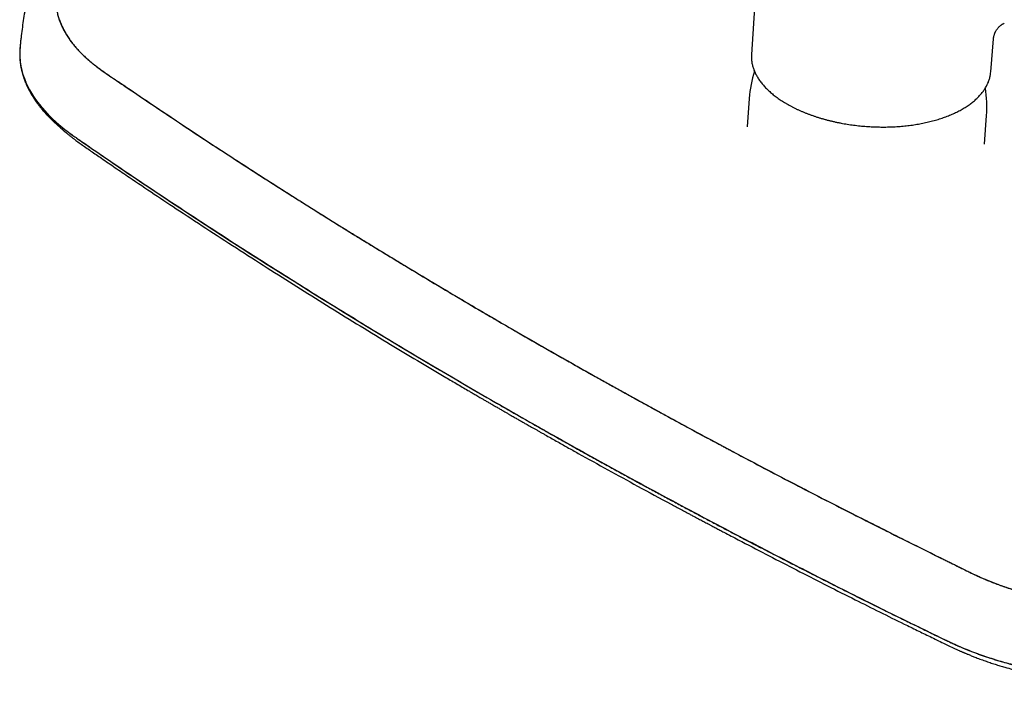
# Model space of a CAD drawing. Header units: millimetres. Extents: x 8 to 1894, y 12 to 2723.
# Tile 50 of 152: x 1289 to 1496, y 978 to 1117. Entities that reach past the tile are written whole.
import ezdxf

# ---------------------------------------------------------------- set-up
doc = ezdxf.new("R2010")
doc.units = ezdxf.units.MM

msp = doc.modelspace()

# ---------------------------------------------------------------- linework, layer by layer
at = {"color": 7, "linetype": 'Continuous', "lineweight": 30}
for p, q in [((1444.14, 1129.88), (1442.87, 1109.53)), ((1289.24, 1111.33), (1289.19, 1110.89)), ((1493.15, 1105.88), (1493.73, 1112.87)), ((1290.32, 1103.97), (1290.41, 1103.77)), ((1442.4, 1100.33), (1441.96, 1094.34)), ((1491.83, 1090.72), (1492.27, 1096.71)), ((1297.1, 1094.71), (1297, 1094.79)), ((1298.3, 1093.65), (1298.95, 1093.09)), ((1299.99, 1092.8), (1300.15, 1092.67)), ((1491.83, 1090.72), (1491.83, 1090.72))]:
    msp.add_line(p, q, dxfattribs=at)
at = {"color": 7, "linetype": 'Continuous', "lineweight": 30, "flags": 128}
msp.add_lwpolyline([(1289.2, 1111.01), (1289.16, 1110.53), (1289.14, 1109.8), (1289.17, 1108.82), (1289.2, 1108.38), (1289.22, 1108.18), (1289.22, 1108.16), (1289.23, 1108.13), (1289.23, 1108.11), (1289.23, 1108.08), (1289.23, 1108.06), (1289.24, 1108.03), (1289.38, 1107.11), (1289.57, 1106.21), (1289.82, 1105.34), (1290.11, 1104.5), (1290.44, 1103.68), (1290.79, 1102.91), (1291.18, 1102.16), (1291.59, 1101.44), (1292.02, 1100.75), (1292.48, 1100.08), (1292.95, 1099.44), (1293.42, 1098.83), (1293.91, 1098.25), (1294.4, 1097.69), (1294.88, 1097.18), (1295.35, 1096.69), (1295.82, 1096.23), (1296.28, 1095.79), (1296.79, 1095.33), (1297.28, 1094.9), (1297.75, 1094.5), (1298.2, 1094.14), (1298.63, 1093.8), (1299.02, 1093.5), (1299.39, 1093.23), (1299.72, 1092.98), (1300.02, 1092.76), (1300.28, 1092.57), (1300.51, 1092.41), (1300.7, 1092.28), (1300.85, 1092.17), (1300.97, 1092.09), (1301.05, 1092.04), (1301.07, 1092.02), (1301.08, 1092.01), (1301.08, 1092.01), (1301.08, 1092.01), (1301.09, 1092.01), (1301.09, 1092.01), (1301.09, 1092.01), (1301.09, 1092.01), (1301.09, 1092.01), (1301.09, 1092.01), (1301.09, 1092.01), (1301.63, 1091.63), (1302.13, 1091.28), (1302.59, 1090.97), (1303, 1090.69), (1303.36, 1090.45), (1303.67, 1090.23), (1303.94, 1090.05), (1304.06, 1089.97), (1304.18, 1089.89), (1304.39, 1089.74), (1304.6, 1089.6), (1304.81, 1089.46), (1305.02, 1089.31), (1306.03, 1088.62), (1307.44, 1087.64), (1308.91, 1086.64), (1310.42, 1085.61), (1311.81, 1084.67), (1313.25, 1083.7), (1314.73, 1082.71), (1316.25, 1081.69), (1317.81, 1080.64), (1319.41, 1079.58), (1321.06, 1078.48), (1322.75, 1077.36), (1324.49, 1076.22), (1326.27, 1075.06), (1328.08, 1073.87), (1329.94, 1072.66), (1331.74, 1071.5), (1333.57, 1070.31), (1335.45, 1069.1), (1337.37, 1067.87), (1339.33, 1066.62), (1341.14, 1065.47), (1342.98, 1064.31), (1344.86, 1063.13), (1346.77, 1061.93), (1348.73, 1060.71), (1350.71, 1059.47), (1352.73, 1058.21), (1354.99, 1056.82), (1357.29, 1055.41), (1359.64, 1053.97), (1362.02, 1052.52), (1364.44, 1051.05), (1366.91, 1049.56), (1369.44, 1048.05), (1372, 1046.52), (1374.6, 1044.97), (1377.24, 1043.41), (1379.89, 1041.85), (1382.58, 1040.28), (1385.31, 1038.69), (1388.08, 1037.09)], dxfattribs=at)
at = {"color": 7, "linetype": 'Continuous', "lineweight": 30}
for centre, radius, start, end in [((1449.82, 1109.1), 6.96, 176.4378, 180.7464), ((1467.33, 1098.52), 25, 162.4775, 175.8483), ((1486.21, 1106.46), 6.96, 350.9288, 355.259), ((1467.33, 1098.52), 25, 355.8483, 9.1588)]:
    msp.add_arc(centre, radius, start, end, dxfattribs=at)
for points, knots in [([(1343.86, 1156.7), (1343.11, 1156.34), (1341.62, 1155.63), (1339.44, 1154.55), (1337.33, 1153.48), (1335.29, 1152.43), (1333.31, 1151.39), (1331.4, 1150.37), (1329.6, 1149.39), (1327.91, 1148.46), (1326.32, 1147.56), (1324.78, 1146.69), (1323.29, 1145.83), (1321.84, 1144.99), (1320.8, 1144.37), (1320.12, 1143.95), (1319.77, 1143.74), (1319.4, 1143.52), (1319.01, 1143.28), (1318.25, 1142.82), (1317.18, 1142.16), (1315.83, 1141.32), (1314.49, 1140.48), (1313.12, 1139.6), (1311.72, 1138.69), (1310.37, 1137.8), (1309.08, 1136.92), (1307.84, 1136.07), (1306.79, 1135.32), (1305.9, 1134.69), (1305.21, 1134.18), (1304.73, 1133.82), (1304.47, 1133.63), (1304.39, 1133.57), (1304.32, 1133.51), (1304.24, 1133.45), (1304.16, 1133.39), (1303.77, 1133.09), (1303.09, 1132.56), (1302.17, 1131.77), (1301.33, 1130.98), (1300.56, 1130.19), (1299.95, 1129.48), (1299.47, 1128.87), (1299.09, 1128.35), (1298.74, 1127.81), (1298.42, 1127.25), (1298.11, 1126.68), (1297.78, 1126), (1297.46, 1125.21), (1297.16, 1124.31), (1296.94, 1123.41), (1296.8, 1122.51), (1296.72, 1121.61), (1296.71, 1120.71), (1296.77, 1119.82), (1296.9, 1118.91), (1297.1, 1118), (1297.36, 1117.09), (1297.69, 1116.17), (1298.09, 1115.26), (1298.56, 1114.36), (1299, 1113.61), (1299.39, 1113.02), (1299.69, 1112.59), (1300.01, 1112.15), (1300.35, 1111.72), (1300.7, 1111.29), (1301.07, 1110.86), (1301.46, 1110.43), (1301.94, 1109.92), (1302.54, 1109.33), (1303.26, 1108.67), (1303.94, 1108.08), (1304.57, 1107.57), (1305.1, 1107.15), (1305.48, 1106.87), (1305.68, 1106.71), (1305.73, 1106.68), (1305.78, 1106.64), (1305.83, 1106.6), (1305.89, 1106.56), (1305.94, 1106.53), (1305.99, 1106.49), (1306.07, 1106.43), (1306.21, 1106.33), (1306.41, 1106.19), (1306.66, 1106.02), (1306.95, 1105.81), (1307.29, 1105.58), (1307.65, 1105.34), (1308.03, 1105.08), (1308.42, 1104.81), (1308.84, 1104.53), (1309.28, 1104.23), (1309.72, 1103.93), (1310.04, 1103.71), (1310.26, 1103.57), (1310.35, 1103.51), (1310.44, 1103.45), (1310.54, 1103.38), (1310.63, 1103.32), (1310.73, 1103.25), (1310.83, 1103.19), (1312.5, 1102.06), (1315.76, 1099.85), (1320.65, 1096.57), (1325.61, 1093.28), (1330.63, 1089.97), (1335.88, 1086.55), (1341.38, 1083.01), (1345.44, 1080.43), (1347.85, 1078.91), (1348.58, 1078.45), (1349.31, 1077.99), (1350.04, 1077.53), (1350.75, 1077.08), (1351.43, 1076.66), (1352.44, 1076.03), (1353.8, 1075.18), (1355.72, 1073.98), (1357.86, 1072.66), (1360.22, 1071.21), (1362.64, 1069.73), (1365.1, 1068.23), (1367.62, 1066.7), (1370.19, 1065.15), (1372.81, 1063.57), (1375.53, 1061.94), (1378.35, 1060.26), (1381.27, 1058.52), (1384.25, 1056.76), (1387.29, 1054.97), (1390.4, 1053.16), (1392.5, 1051.95), (1393.55, 1051.34)], [0, 0, 0, 0, 0.01299, 0.025697, 0.03812, 0.050259, 0.062114, 0.073685, 0.084971, 0.095067, 0.104923, 0.11454, 0.123921, 0.133065, 0.141977, 0.143982, 0.146239, 0.148715, 0.151257, 0.153784, 0.16356, 0.172088, 0.180428, 0.190113, 0.199534, 0.208692, 0.217589, 0.226222, 0.234591, 0.239968, 0.24523, 0.249764, 0.250351, 0.250936, 0.25152, 0.252103, 0.252683, 0.253263, 0.260819, 0.268209, 0.275441, 0.282522, 0.289465, 0.293942, 0.298366, 0.302776, 0.307401, 0.312164, 0.316887, 0.324037, 0.331122, 0.338159, 0.345166, 0.352157, 0.359024, 0.365903, 0.372807, 0.379745, 0.386797, 0.393823, 0.400833, 0.407838, 0.41485, 0.418299, 0.421753, 0.425214, 0.428684, 0.432163, 0.435653, 0.439156, 0.442673, 0.448275, 0.453939, 0.459673, 0.463499, 0.46736, 0.470788, 0.471127, 0.471465, 0.471804, 0.472144, 0.472483, 0.472823, 0.473163, 0.473504, 0.474524, 0.475827, 0.477412, 0.479279, 0.48143, 0.483863, 0.486127, 0.48859, 0.491253, 0.494118, 0.496804, 0.499646, 0.500223, 0.500805, 0.501394, 0.501988, 0.502589, 0.503195, 0.503808, 0.504427, 0.534762, 0.565352, 0.596172, 0.627198, 0.658407, 0.692934, 0.727672, 0.732054, 0.73644, 0.74083, 0.745223, 0.74962, 0.75372, 0.75742, 0.767705, 0.77815, 0.791877, 0.805873, 0.820141, 0.834681, 0.849493, 0.864577, 0.879934, 0.895562, 0.912226, 0.929187, 0.946445, 0.964001, 0.981852, 1, 1, 1, 1]), ([(1343.86, 1156.7), (1342.69, 1156.14), (1340.35, 1155.01), (1336.91, 1153.29), (1333.52, 1151.53), (1330.18, 1149.74), (1326.9, 1147.92), (1323.67, 1146.07), (1320.74, 1144.34), (1318.09, 1142.72), (1315.72, 1141.24), (1313.38, 1139.74), (1311.36, 1138.4), (1309.64, 1137.25), (1308.22, 1136.28), (1306.8, 1135.31), (1305.42, 1134.33), (1304.24, 1133.46), (1303.28, 1132.71), (1302.52, 1132.09), (1301.8, 1131.46), (1301.12, 1130.81), (1300.49, 1130.15), (1299.88, 1129.43), (1299.3, 1128.65), (1298.74, 1127.82), (1298.26, 1126.97), (1297.83, 1126.11), (1297.47, 1125.24), (1297.18, 1124.35), (1296.96, 1123.45), (1296.81, 1122.54), (1296.73, 1121.62), (1296.72, 1120.71), (1296.78, 1119.79), (1296.91, 1118.88), (1297.1, 1117.97), (1297.37, 1117.05), (1297.71, 1116.13), (1298.12, 1115.21), (1298.59, 1114.3), (1299.14, 1113.4), (1299.74, 1112.51), (1300.4, 1111.65), (1301.12, 1110.8), (1301.9, 1109.96), (1302.74, 1109.14), (1303.64, 1108.33), (1304.59, 1107.54), (1305.6, 1106.76), (1306.77, 1105.93), (1308.09, 1105.03), (1309.54, 1104.05), (1312.34, 1102.16), (1316.47, 1099.34), (1322.04, 1095.63), (1327.63, 1091.93), (1333.26, 1088.24), (1338.94, 1084.58), (1344.65, 1080.93), (1350.4, 1077.3), (1356.29, 1073.62), (1362.31, 1069.91), (1368.47, 1066.16), (1374.68, 1062.42), (1380.92, 1058.71), (1387.21, 1055.01), (1391.44, 1052.56), (1393.55, 1051.34)], [0, 0, 0, 0, 0.02021, 0.040416, 0.060622, 0.080835, 0.10106, 0.121302, 0.14157, 0.157196, 0.172834, 0.188482, 0.204131, 0.213967, 0.223803, 0.233639, 0.243478, 0.253321, 0.259246, 0.265162, 0.271069, 0.276971, 0.282879, 0.288803, 0.295798, 0.302793, 0.309771, 0.316717, 0.323774, 0.330829, 0.337892, 0.344977, 0.352088, 0.359084, 0.366077, 0.373049, 0.379989, 0.387045, 0.394105, 0.40118, 0.408283, 0.415395, 0.422358, 0.429288, 0.436173, 0.443003, 0.449926, 0.456833, 0.463734, 0.47064, 0.477558, 0.486635, 0.495723, 0.50481, 0.539487, 0.574159, 0.608825, 0.643487, 0.678145, 0.712803, 0.747463, 0.782126, 0.818441, 0.854757, 0.891072, 0.927385, 0.963694, 1, 1, 1, 1]), ([(1290.18, 1118.51), (1290.08, 1117.89), (1289.88, 1116.67), (1289.63, 1114.85), (1289.45, 1113.35), (1289.33, 1112.32), (1289.26, 1111.65), (1289.22, 1111.26), (1289.2, 1111.01)], [0, 0, 0, 0, 0.24738, 0.489361, 0.730461, 0.84622, 0.901304, 1, 1, 1, 1]), ([(1493.73, 1112.87), (1493.74, 1112.99), (1493.76, 1113.21), (1493.83, 1113.5), (1493.89, 1113.72), (1493.95, 1113.88), (1493.99, 1113.98), (1494.01, 1114.05), (1494.05, 1114.13), (1494.1, 1114.23), (1494.18, 1114.39), (1494.29, 1114.59), (1494.42, 1114.79), (1494.54, 1114.97), (1494.68, 1115.13), (1494.85, 1115.32), (1495.04, 1115.5), (1495.23, 1115.66), (1495.36, 1115.76), (1495.45, 1115.82), (1495.51, 1115.86), (1495.61, 1115.93), (1495.77, 1116.02), (1495.91, 1116.09), (1495.99, 1116.13)], [0, 0, 0, 0, 0.083252, 0.154207, 0.212512, 0.251971, 0.283544, 0.310297, 0.33743, 0.365948, 0.39651, 0.466443, 0.525275, 0.565937, 0.614934, 0.672809, 0.738735, 0.797797, 0.842116, 0.853909, 0.869941, 0.892834, 0.939516, 1, 1, 1, 1]), ([(1289.2, 1111.01), (1289.19, 1110.95), (1289.19, 1110.86), (1289.18, 1110.78), (1289.18, 1110.74)], [0, 0, 0, 0, 0.5962673, 1, 1, 1, 1]), ([(1289.17, 1110.69), (1289.17, 1110.68), (1289.17, 1110.6), (1289.16, 1110.44), (1289.15, 1110.21), (1289.14, 1109.96), (1289.13, 1109.7), (1289.14, 1109.37), (1289.15, 1108.99), (1289.17, 1108.56), (1289.2, 1108.19), (1289.24, 1107.87), (1289.27, 1107.62), (1289.3, 1107.4), (1289.34, 1107.2), (1289.37, 1107.01), (1289.41, 1106.81), (1289.44, 1106.61), (1289.49, 1106.42), (1289.53, 1106.21), (1289.59, 1105.98), (1289.66, 1105.71), (1289.73, 1105.45), (1289.8, 1105.21), (1289.87, 1104.99), (1289.94, 1104.77), (1290.01, 1104.58), (1290.06, 1104.42), (1290.11, 1104.3), (1290.14, 1104.21), (1290.16, 1104.15), (1290.18, 1104.09), (1290.21, 1104.02), (1290.24, 1103.94), (1290.28, 1103.85), (1290.33, 1103.71), (1290.42, 1103.51), (1290.53, 1103.25), (1290.68, 1102.92), (1290.86, 1102.53), (1291.08, 1102.11), (1291.3, 1101.69), (1291.53, 1101.3), (1291.75, 1100.92), (1291.97, 1100.57), (1292.15, 1100.29), (1292.3, 1100.06), (1292.41, 1099.9), (1292.51, 1099.76), (1292.6, 1099.63), (1292.69, 1099.5), (1292.81, 1099.35), (1292.94, 1099.16), (1293.1, 1098.95), (1293.29, 1098.7), (1293.51, 1098.43), (1293.75, 1098.13), (1294.03, 1097.8), (1294.33, 1097.46), (1294.64, 1097.12), (1294.94, 1096.79), (1295.3, 1096.41), (1295.71, 1096), (1296.17, 1095.55), (1296.6, 1095.16), (1296.88, 1094.91), (1297, 1094.79)], [0, 0, 0, 0, 0.0013947, 0.0133422, 0.0270506, 0.0425222, 0.0591453, 0.075313, 0.1035568, 0.1300003, 0.154651, 0.1721483, 0.1877196, 0.2012803, 0.2128473, 0.2240523, 0.2359804, 0.2486326, 0.2591686, 0.2713514, 0.285463, 0.3015068, 0.3194873, 0.3323124, 0.3459727, 0.3596503, 0.3713621, 0.3810165, 0.3886101, 0.3934766, 0.396855, 0.4002006, 0.4043221, 0.4092201, 0.4148955, 0.4213494, 0.4352076, 0.4516889, 0.4692565, 0.4963902, 0.5228108, 0.54852, 0.5735196, 0.5974122, 0.6192478, 0.6389919, 0.6513555, 0.662259, 0.6712959, 0.6785553, 0.6866019, 0.6966258, 0.7086242, 0.7225943, 0.7385393, 0.7564607, 0.7763602, 0.798241, 0.821601, 0.8444023, 0.8664326, 0.8876933, 0.9195501, 0.9495104, 0.9775726, 1, 1, 1, 1]), ([(1442.86, 1108.99), (1442.86, 1108.93), (1442.86, 1108.75), (1442.88, 1108.44), (1442.92, 1108.08), (1442.98, 1107.71), (1443.06, 1107.35), (1443.16, 1106.99), (1443.27, 1106.62), (1443.4, 1106.26), (1443.55, 1105.9), (1443.72, 1105.54), (1443.91, 1105.18), (1444.11, 1104.83), (1444.33, 1104.47), (1444.57, 1104.12), (1444.82, 1103.77), (1445.1, 1103.42), (1445.39, 1103.08), (1445.69, 1102.74), (1446.01, 1102.41), (1446.35, 1102.08), (1446.71, 1101.75), (1447.07, 1101.43), (1447.46, 1101.11), (1447.86, 1100.79), (1448.27, 1100.49), (1448.7, 1100.18), (1449.14, 1099.89), (1449.6, 1099.6), (1449.99, 1099.36), (1450.24, 1099.22), (1450.32, 1099.17)], [0, 0, 0, 0, 0.0177, 0.051743, 0.085804, 0.119889, 0.154007, 0.188163, 0.22236, 0.2566, 0.290885, 0.325214, 0.359586, 0.393998, 0.428446, 0.462927, 0.497438, 0.531974, 0.566531, 0.601106, 0.635695, 0.670296, 0.704905, 0.73952, 0.774139, 0.80876, 0.843382, 0.878003, 0.912622, 0.947238, 0.981852, 1, 1, 1, 1]), ([(1450.32, 1099.17), (1450.41, 1099.12), (1450.65, 1098.98), (1451.07, 1098.75), (1451.58, 1098.48), (1452.1, 1098.22), (1452.63, 1097.97), (1453.17, 1097.73), (1453.72, 1097.49), (1454.28, 1097.26), (1454.86, 1097.04), (1455.44, 1096.83), (1456.03, 1096.62), (1456.63, 1096.42), (1457.24, 1096.23), (1457.85, 1096.05), (1458.48, 1095.88), (1459.11, 1095.71), (1459.74, 1095.56), (1460.39, 1095.41), (1461.03, 1095.27), (1461.69, 1095.14), (1462.34, 1095.02), (1463.01, 1094.91), (1463.67, 1094.81), (1464.34, 1094.72), (1465.01, 1094.64), (1465.68, 1094.56), (1466.36, 1094.5), (1467.03, 1094.45), (1467.71, 1094.4), (1468.39, 1094.37), (1469.06, 1094.34), (1469.74, 1094.33), (1470.41, 1094.32), (1471.09, 1094.32), (1471.76, 1094.34), (1472.43, 1094.36), (1473.09, 1094.39), (1473.75, 1094.44), (1474.41, 1094.49), (1475.06, 1094.55), (1475.71, 1094.62), (1476.35, 1094.7), (1476.99, 1094.79), (1477.62, 1094.89), (1478.24, 1095), (1478.85, 1095.12), (1479.46, 1095.25), (1480.06, 1095.38), (1480.65, 1095.53), (1481.23, 1095.68), (1481.8, 1095.85), (1482.36, 1096.02), (1482.92, 1096.2), (1483.46, 1096.39), (1483.99, 1096.59), (1484.51, 1096.79), (1485.01, 1097), (1485.51, 1097.23), (1485.99, 1097.45), (1486.46, 1097.69), (1486.91, 1097.94), (1487.35, 1098.19), (1487.78, 1098.45), (1488.19, 1098.71), (1488.59, 1098.98), (1488.98, 1099.26), (1489.34, 1099.55), (1489.7, 1099.84), (1490.04, 1100.14), (1490.36, 1100.44), (1490.66, 1100.75), (1490.95, 1101.06), (1491.22, 1101.38), (1491.48, 1101.7), (1491.71, 1102.03), (1491.93, 1102.37), (1492.14, 1102.7), (1492.32, 1103.04), (1492.49, 1103.39), (1492.64, 1103.73), (1492.77, 1104.08), (1492.88, 1104.43), (1492.97, 1104.79), (1493.04, 1105.09), (1493.07, 1105.28), (1493.08, 1105.35)], [0, 0, 0, 0, 0.006273, 0.018191, 0.030107, 0.042022, 0.053935, 0.065846, 0.077757, 0.089666, 0.101573, 0.113479, 0.125384, 0.137288, 0.14919, 0.161092, 0.172992, 0.184892, 0.19679, 0.208688, 0.220585, 0.232481, 0.244377, 0.256273, 0.268167, 0.280062, 0.291956, 0.30385, 0.315744, 0.327638, 0.339531, 0.351425, 0.363319, 0.375213, 0.387107, 0.399002, 0.410897, 0.422792, 0.434688, 0.446585, 0.458482, 0.47038, 0.482279, 0.494178, 0.506079, 0.51798, 0.529883, 0.541787, 0.553692, 0.565599, 0.577506, 0.589416, 0.601326, 0.613239, 0.625153, 0.637068, 0.648985, 0.660904, 0.672824, 0.684746, 0.696669, 0.708593, 0.720518, 0.732444, 0.744371, 0.756298, 0.768224, 0.780149, 0.792071, 0.803992, 0.815908, 0.82782, 0.839726, 0.851624, 0.863515, 0.875395, 0.887263, 0.899119, 0.910961, 0.922789, 0.934601, 0.946397, 0.958178, 0.969944, 0.981696, 0.993437, 1, 1, 1, 1]), ([(1292.91, 1099.52), (1292.93, 1099.48), (1293.18, 1099.15), (1293.7, 1098.51), (1294.49, 1097.61), (1295.34, 1096.72), (1296.06, 1096.01), (1296.52, 1095.61), (1296.65, 1095.49)], [0, 0, 0, 0, 0.02303, 0.244004, 0.465141, 0.686733, 0.909078, 1, 1, 1, 1]), ([(1297.1, 1094.7), (1297.27, 1094.55), (1297.67, 1094.2), (1298.07, 1093.84), (1298.3, 1093.64)], [0, 0, 0, 0, 0.434781, 1, 1, 1, 1]), ([(1298.96, 1093.08), (1299.08, 1092.98), (1299.36, 1092.74), (1299.81, 1092.39), (1300.28, 1092.02), (1300.73, 1091.68), (1301.32, 1091.24), (1302.07, 1090.7), (1303.06, 1090), (1304.11, 1089.28), (1305.2, 1088.53), (1306.91, 1087.37), (1309.21, 1085.78), (1312.9, 1083.27), (1317.4, 1080.25), (1323.03, 1076.5), (1329.05, 1072.56), (1335.46, 1068.41), (1341.82, 1064.33), (1348.13, 1060.34), (1354.39, 1056.44), (1360.69, 1052.55), (1366.79, 1048.84), (1372.67, 1045.31), (1376.86, 1042.82), (1379.59, 1041.21), (1380.84, 1040.48), (1382.08, 1039.75), (1383.01, 1039.21), (1383.61, 1038.85), (1383.91, 1038.68), (1384.23, 1038.49), (1384.57, 1038.3), (1384.95, 1038.08), (1385.37, 1037.83), (1385.84, 1037.55), (1386.38, 1037.24), (1386.99, 1036.89), (1387.64, 1036.51), (1388.34, 1036.11), (1388.83, 1035.82), (1389.08, 1035.68)], [0, 0, 0, 0, 0.004688, 0.011138, 0.017086, 0.022531, 0.027482, 0.038659, 0.049591, 0.062286, 0.074903, 0.087515, 0.121309, 0.155121, 0.215489, 0.275855, 0.347721, 0.419586, 0.491451, 0.560049, 0.628648, 0.697246, 0.765845, 0.826212, 0.886578, 0.899859, 0.913139, 0.926355, 0.939249, 0.942435, 0.9456, 0.9488, 0.952372, 0.956372, 0.9608, 0.965655, 0.971489, 0.977841, 0.98471, 0.992096, 1, 1, 1, 1]), ([(1301.56, 1091.68), (1302.99, 1090.7), (1305.86, 1088.73), (1310.16, 1085.78), (1314.52, 1082.86), (1318.9, 1079.94), (1323.3, 1077.03), (1327.99, 1073.97), (1332.97, 1070.74), (1338.26, 1067.35), (1343.57, 1063.97), (1349.26, 1060.4), (1355.33, 1056.63), (1361.79, 1052.68), (1368.29, 1048.74), (1374.84, 1044.84), (1381.43, 1040.95), (1385.86, 1038.38), (1388.08, 1037.09)], [0, 0, 0, 0, 0.051924, 0.104215, 0.156524, 0.208819, 0.261115, 0.313415, 0.375052, 0.436687, 0.498314, 0.559934, 0.633282, 0.706625, 0.779965, 0.853306, 0.92665, 1, 1, 1, 1]), ([(1393.55, 1051.34), (1394.52, 1050.78), (1396.43, 1049.68), (1399.28, 1048.05), (1402.1, 1046.44), (1404.89, 1044.87), (1407.64, 1043.32), (1410.31, 1041.83), (1412.89, 1040.39), (1415.38, 1039.01), (1417.84, 1037.65), (1420.27, 1036.31), (1422.66, 1035), (1425.01, 1033.71), (1427.33, 1032.44), (1429.62, 1031.2), (1431.87, 1029.98), (1433.59, 1029.06), (1434.79, 1028.41), (1435.48, 1028.04), (1436.16, 1027.68), (1436.84, 1027.31), (1437.54, 1026.94), (1438.27, 1026.55), (1440.26, 1025.5), (1443.9, 1023.57), (1449.18, 1020.8), (1454.89, 1017.84), (1460.6, 1014.91), (1466.09, 1012.13), (1471.33, 1009.49), (1476.13, 1007.09), (1479.91, 1005.22), (1482.29, 1004.03), (1483.34, 1003.52), (1483.76, 1003.31), (1483.92, 1003.23), (1483.97, 1003.21), (1484.01, 1003.18), (1484.06, 1003.16), (1484.11, 1003.13), (1484.41, 1002.99), (1484.93, 1002.73), (1485.66, 1002.37), (1486.34, 1002.03), (1486.97, 1001.72), (1487.54, 1001.44), (1488.05, 1001.19), (1488.5, 1000.97), (1488.89, 1000.78), (1489.23, 1000.61), (1489.53, 1000.47), (1489.78, 1000.35), (1489.95, 1000.27), (1490.09, 1000.2), (1490.21, 1000.15), (1490.37, 1000.08), (1490.53, 1000), (1490.69, 999.93), (1490.85, 999.86), (1491.01, 999.78), (1491.46, 999.59), (1492.05, 999.33), (1492.79, 999.03), (1493.39, 998.79), (1494, 998.55), (1494.6, 998.33), (1495.21, 998.1), (1495.82, 997.89), (1496.75, 997.57), (1498, 997.17), (1499.59, 996.7), (1501.21, 996.27), (1502.84, 995.87), (1504.48, 995.51), (1506.13, 995.18), (1507.79, 994.89), (1509.47, 994.64), (1511.17, 994.41), (1512.89, 994.22), (1514.63, 994.07), (1516.36, 993.95), (1518.09, 993.87), (1519.81, 993.82), (1521.51, 993.81), (1523.21, 993.84), (1524.91, 993.91), (1526.53, 994.01), (1528.04, 994.13), (1529.43, 994.27), (1530.77, 994.43), (1532.09, 994.62), (1533.41, 994.83), (1534.68, 995.07), (1535.89, 995.31), (1537.04, 995.57), (1538.33, 995.88), (1539.27, 996.13), (1539.89, 996.3), (1540.06, 996.35), (1540.23, 996.4), (1540.4, 996.44), (1540.57, 996.49), (1540.74, 996.54), (1541.2, 996.68), (1541.97, 996.91), (1543.05, 997.24), (1544.18, 997.6), (1545.36, 997.97), (1546.58, 998.37), (1547.85, 998.79), (1549.17, 999.23), (1550.55, 999.7), (1552, 1000.2), (1553.21, 1000.62), (1554.17, 1000.96), (1554.86, 1001.2), (1555.53, 1001.43), (1556.18, 1001.66), (1557.28, 1002.06), (1558.84, 1002.62), (1560.85, 1003.35), (1562.85, 1004.1), (1564.82, 1004.85), (1566.75, 1005.6), (1568.54, 1006.3), (1570.19, 1006.96), (1571.71, 1007.58), (1573.2, 1008.19), (1574.71, 1008.82), (1576.26, 1009.47), (1577.84, 1010.15), (1579.41, 1010.83), (1580.97, 1011.52), (1582.52, 1012.21), (1584.1, 1012.92), (1585.7, 1013.66), (1587.34, 1014.42), (1588.43, 1014.93), (1588.98, 1015.2)], [0, 0, 0, 0, 0.016468, 0.032692, 0.048672, 0.064408, 0.0799, 0.095148, 0.1093, 0.123233, 0.136949, 0.150447, 0.163726, 0.176786, 0.189628, 0.202252, 0.21466, 0.226851, 0.230638, 0.234403, 0.238148, 0.241871, 0.245573, 0.249557, 0.253954, 0.278076, 0.30907, 0.339895, 0.370554, 0.401035, 0.427696, 0.454189, 0.477351, 0.487494, 0.491947, 0.493904, 0.49416, 0.494417, 0.494673, 0.494929, 0.495185, 0.495441, 0.499585, 0.503444, 0.507019, 0.510309, 0.513315, 0.516038, 0.51834, 0.520393, 0.522194, 0.523746, 0.525048, 0.5261, 0.526392, 0.527137, 0.527959, 0.52878, 0.529599, 0.530416, 0.531232, 0.532046, 0.537129, 0.54005, 0.542953, 0.545839, 0.548709, 0.551563, 0.554404, 0.55723, 0.564372, 0.571463, 0.578515, 0.585541, 0.592551, 0.599433, 0.60632, 0.613224, 0.620155, 0.62721, 0.634233, 0.641235, 0.648229, 0.655229, 0.662123, 0.669052, 0.676032, 0.683079, 0.689119, 0.694966, 0.700597, 0.706285, 0.712047, 0.717887, 0.723095, 0.728372, 0.73372, 0.740896, 0.74171, 0.742526, 0.743343, 0.744163, 0.744984, 0.745806, 0.746631, 0.751676, 0.756977, 0.762534, 0.768349, 0.77442, 0.780747, 0.787328, 0.79435, 0.801639, 0.809202, 0.81279, 0.81629, 0.819701, 0.823024, 0.826248, 0.836616, 0.847, 0.857402, 0.867824, 0.878028, 0.887862, 0.896189, 0.904355, 0.912261, 0.920418, 0.928826, 0.937477, 0.946382, 0.954773, 0.963382, 0.972209, 0.981254, 0.990518, 1, 1, 1, 1]), ([(1393.55, 1051.34), (1395.87, 1050), (1400.5, 1047.34), (1407.52, 1043.37), (1414.58, 1039.42), (1421.69, 1035.5), (1428.86, 1031.6), (1436.07, 1027.72), (1443.13, 1023.97), (1450.03, 1020.36), (1456.76, 1016.87), (1463.54, 1013.4), (1470.36, 1009.96), (1477.2, 1006.53), (1482.26, 1004.05), (1485.43, 1002.48), (1486.74, 1001.83), (1488.06, 1001.17), (1489.38, 1000.53), (1490.72, 999.91), (1492.09, 999.31), (1493.49, 998.74), (1494.92, 998.2), (1496.39, 997.69), (1497.91, 997.2), (1499.49, 996.73), (1501.1, 996.3), (1502.75, 995.89), (1504.41, 995.53), (1506.08, 995.2), (1507.75, 994.9), (1509.44, 994.64), (1511.14, 994.42), (1512.87, 994.23), (1514.62, 994.07), (1516.38, 993.95), (1518.13, 993.87), (1519.88, 993.83), (1521.6, 993.82), (1523.3, 993.85), (1524.99, 993.92), (1526.67, 994.02), (1528.36, 994.16), (1530.04, 994.34), (1531.7, 994.55), (1533.34, 994.8), (1534.83, 995.07), (1536.18, 995.35), (1537.39, 995.63), (1538.59, 995.94), (1539.76, 996.26), (1541.32, 996.71), (1543.26, 997.3), (1545.55, 998.04), (1547.83, 998.8), (1550.1, 999.56), (1552.36, 1000.33), (1554.61, 1001.11), (1557.11, 1001.99), (1559.88, 1002.99), (1562.89, 1004.12), (1565.87, 1005.25), (1569, 1006.48), (1572.29, 1007.81), (1575.72, 1009.23), (1579.1, 1010.69), (1582.44, 1012.16), (1585.74, 1013.66), (1587.9, 1014.69), (1588.98, 1015.2)], [0, 0, 0, 0, 0.039606, 0.079218, 0.118832, 0.158449, 0.198066, 0.237681, 0.277294, 0.313603, 0.349911, 0.386223, 0.422539, 0.458861, 0.49519, 0.502129, 0.509069, 0.516007, 0.522936, 0.529853, 0.536635, 0.543413, 0.550197, 0.556997, 0.563952, 0.570963, 0.578021, 0.585112, 0.592225, 0.599199, 0.606148, 0.613081, 0.620011, 0.627078, 0.634177, 0.641297, 0.648421, 0.65553, 0.662486, 0.669423, 0.676352, 0.683283, 0.690356, 0.697461, 0.704583, 0.711705, 0.71881, 0.724378, 0.729943, 0.735513, 0.741092, 0.746679, 0.758067, 0.76945, 0.78083, 0.792211, 0.803592, 0.814973, 0.826353, 0.841992, 0.857618, 0.873229, 0.888822, 0.907369, 0.925904, 0.94443, 0.962952, 0.981474, 1, 1, 1, 1]), ([(1388.08, 1037.09), (1390.51, 1035.69), (1395.37, 1032.9), (1402.73, 1028.76), (1410.13, 1024.63), (1417.59, 1020.54), (1425.09, 1016.48), (1432.66, 1012.44), (1439.48, 1008.85), (1445.55, 1005.7), (1450.84, 1002.97), (1456.15, 1000.25), (1461.49, 997.54), (1466.85, 994.85), (1472.23, 992.17), (1477.67, 989.54), (1481.72, 987.54), (1484.48, 986.23), (1485.93, 985.57), (1487.41, 984.93), (1488.93, 984.32), (1490.48, 983.74), (1492.04, 983.18), (1493.63, 982.66), (1495.24, 982.17), (1496.88, 981.71), (1498.56, 981.27), (1500.28, 980.86), (1502.02, 980.48), (1503.79, 980.13), (1505.56, 979.82), (1507.33, 979.54), (1509.1, 979.3), (1510.87, 979.1), (1512.65, 978.93), (1514.46, 978.79), (1516.27, 978.68), (1518.1, 978.61), (1519.92, 978.58), (1521.73, 978.58), (1523.52, 978.61), (1525.28, 978.69), (1527.03, 978.79), (1528.77, 978.93), (1530.5, 979.1), (1532.23, 979.31), (1533.94, 979.55), (1535.63, 979.83), (1537.29, 980.14), (1538.91, 980.48), (1540.48, 980.86), (1542.01, 981.26), (1543.73, 981.74), (1545.62, 982.3), (1547.69, 982.95), (1549.73, 983.61), (1551.76, 984.28), (1553.79, 984.95), (1555.81, 985.64), (1557.81, 986.33), (1560.19, 987.16), (1562.92, 988.14), (1566.01, 989.29), (1569.06, 990.45), (1572.28, 991.7), (1575.65, 993.05), (1579.17, 994.51), (1582.65, 995.99), (1586.09, 997.51), (1589.49, 999.05), (1591.71, 1000.1), (1592.82, 1000.62)], [0, 0, 0, 0, 0.039833, 0.079663, 0.119491, 0.159319, 0.19915, 0.238985, 0.278826, 0.30622, 0.333616, 0.361012, 0.388407, 0.415801, 0.443201, 0.470597, 0.497992, 0.505037, 0.512122, 0.519228, 0.526341, 0.533446, 0.540396, 0.547324, 0.554239, 0.561148, 0.568192, 0.575255, 0.582336, 0.589434, 0.596544, 0.603504, 0.610438, 0.617355, 0.624266, 0.631305, 0.638358, 0.64543, 0.652523, 0.659639, 0.666609, 0.67355, 0.680472, 0.687382, 0.694414, 0.701456, 0.708518, 0.715611, 0.722747, 0.729748, 0.736718, 0.743662, 0.750581, 0.760406, 0.770208, 0.779993, 0.789762, 0.799528, 0.809297, 0.819072, 0.828848, 0.844209, 0.859566, 0.874923, 0.890279, 0.908563, 0.926849, 0.945136, 0.963425, 0.981713, 1, 1, 1, 1]), ([(1388.08, 1037.09), (1389.17, 1036.46), (1391.33, 1035.22), (1394.56, 1033.37), (1397.76, 1031.55), (1400.92, 1029.77), (1404.03, 1028.02), (1407.1, 1026.3), (1410.05, 1024.66), (1412.88, 1023.1), (1415.58, 1021.62), (1418.24, 1020.16), (1420.87, 1018.73), (1423.47, 1017.33), (1426.03, 1015.95), (1428.55, 1014.6), (1431.03, 1013.28), (1433.47, 1011.98), (1435.87, 1010.71), (1438.23, 1009.47), (1440.5, 1008.28), (1442.71, 1007.13), (1444.83, 1006.02), (1446.91, 1004.95), (1448.96, 1003.89), (1451, 1002.84), (1453.05, 1001.79), (1455.1, 1000.75), (1457.11, 999.73), (1459.08, 998.73), (1461.01, 997.76), (1462.86, 996.83), (1464.63, 995.95), (1466.33, 995.1), (1467.99, 994.28), (1469.61, 993.47), (1471.19, 992.69), (1472.73, 991.93), (1474.24, 991.19), (1475.71, 990.48), (1477.15, 989.78), (1478.59, 989.08), (1480.02, 988.38), (1481.39, 987.71), (1482.45, 987.2), (1483.05, 986.91), (1483.26, 986.81), (1483.31, 986.78), (1483.36, 986.76), (1483.41, 986.74), (1483.46, 986.71), (1483.51, 986.69), (1483.56, 986.66), (1483.6, 986.64), (1483.64, 986.62), (1483.69, 986.6), (1483.78, 986.56), (1483.91, 986.5), (1484.1, 986.41), (1484.34, 986.29), (1484.62, 986.16), (1484.95, 986), (1485.34, 985.83), (1485.77, 985.63), (1486.26, 985.41), (1486.79, 985.18), (1487.39, 984.92), (1488.04, 984.65), (1488.75, 984.37), (1489.52, 984.07), (1490.31, 983.77), (1491.14, 983.47), (1491.99, 983.18), (1492.89, 982.88), (1493.84, 982.57), (1494.85, 982.27), (1495.9, 981.96), (1496.99, 981.66), (1498.15, 981.36), (1499.37, 981.06), (1500.65, 980.76), (1502, 980.47), (1503.41, 980.2), (1504.88, 979.93), (1506.26, 979.7), (1507.55, 979.51), (1508.73, 979.35), (1510.08, 979.19), (1511.28, 979.06), (1512.11, 978.98), (1512.42, 978.95), (1512.52, 978.94), (1512.61, 978.93), (1512.71, 978.93), (1512.81, 978.92), (1513.42, 978.87), (1514.53, 978.78), (1516.13, 978.69), (1517.7, 978.62), (1519.25, 978.59), (1520.76, 978.57), (1522.19, 978.59), (1523.53, 978.62), (1524.78, 978.66), (1525.74, 978.71), (1526.42, 978.75), (1526.82, 978.78), (1527.22, 978.81), (1527.62, 978.84), (1528.01, 978.87), (1528.4, 978.9), (1529.26, 978.98), (1530.56, 979.11), (1532.31, 979.32), (1534.02, 979.56), (1535.7, 979.84), (1537.19, 980.12), (1538.51, 980.39), (1539.65, 980.66), (1540.52, 980.87), (1541.11, 981.02), (1541.44, 981.11), (1541.76, 981.2), (1542.08, 981.28), (1542.41, 981.37), (1542.73, 981.46), (1543.04, 981.55), (1543.96, 981.81), (1545.44, 982.25), (1547.49, 982.89), (1549.49, 983.54), (1551.47, 984.19), (1553.63, 984.91), (1555.97, 985.69), (1558.46, 986.55), (1560.96, 987.44), (1563.49, 988.35), (1566.02, 989.29), (1568.51, 990.23), (1570.95, 991.17), (1573.34, 992.12), (1575.69, 993.07), (1578, 994.02), (1580.27, 994.97), (1582.5, 995.93), (1584.66, 996.87), (1586.76, 997.81), (1588.82, 998.75), (1590.84, 999.68), (1592.17, 1000.31), (1592.82, 1000.62)], [0, 0, 0, 0, 0.017881, 0.035494, 0.052892, 0.069985, 0.086774, 0.103331, 0.119628, 0.134286, 0.148693, 0.162882, 0.176854, 0.190598, 0.204119, 0.21743, 0.230519, 0.243342, 0.255877, 0.268176, 0.280295, 0.291549, 0.302592, 0.313398, 0.323973, 0.334338, 0.345114, 0.355671, 0.366011, 0.376132, 0.386022, 0.39567, 0.404539, 0.413195, 0.421642, 0.429885, 0.437927, 0.445769, 0.453411, 0.460853, 0.468093, 0.475126, 0.482619, 0.489855, 0.496008, 0.498652, 0.49891, 0.499167, 0.499424, 0.499681, 0.499937, 0.500193, 0.500448, 0.500703, 0.500791, 0.501033, 0.501407, 0.502112, 0.503052, 0.504228, 0.505638, 0.507284, 0.509165, 0.511282, 0.513634, 0.516222, 0.519047, 0.522109, 0.525408, 0.528945, 0.532718, 0.5363, 0.540073, 0.544035, 0.548187, 0.552528, 0.556977, 0.561609, 0.566426, 0.571428, 0.576712, 0.582189, 0.587858, 0.593717, 0.599763, 0.604314, 0.608964, 0.613711, 0.620128, 0.623007, 0.623387, 0.623767, 0.624148, 0.624529, 0.624911, 0.625293, 0.631613, 0.63783, 0.643943, 0.649953, 0.655856, 0.661652, 0.666663, 0.671589, 0.676433, 0.678045, 0.679648, 0.681242, 0.682827, 0.684402, 0.685968, 0.687526, 0.694684, 0.701802, 0.708879, 0.715909, 0.722892, 0.727982, 0.733045, 0.738085, 0.739566, 0.741045, 0.742521, 0.743996, 0.745469, 0.74694, 0.748409, 0.749875, 0.759608, 0.769265, 0.778854, 0.788377, 0.797836, 0.810118, 0.822268, 0.834288, 0.847047, 0.859701, 0.872221, 0.884563, 0.896739, 0.908807, 0.920806, 0.932689, 0.944393, 0.955908, 0.967083, 0.978168, 0.989152, 1, 1, 1, 1]), ([(1389.08, 1035.68), (1389.31, 1035.55), (1389.76, 1035.29), (1390.41, 1034.91), (1391.02, 1034.56), (1391.59, 1034.23), (1392.11, 1033.93), (1392.59, 1033.66), (1393.02, 1033.41), (1393.42, 1033.19), (1393.78, 1032.98), (1394.14, 1032.78), (1394.48, 1032.58), (1394.81, 1032.39), (1395.13, 1032.21), (1395.44, 1032.03), (1395.79, 1031.83), (1396.2, 1031.6), (1396.68, 1031.33), (1397.2, 1031.03), (1397.76, 1030.72), (1398.34, 1030.38), (1398.93, 1030.05), (1399.73, 1029.6), (1400.7, 1029.05), (1401.87, 1028.39), (1403.02, 1027.74), (1404.18, 1027.1), (1405.33, 1026.45), (1408.16, 1024.87), (1412.69, 1022.37), (1419.19, 1018.81), (1423.98, 1016.22), (1427.03, 1014.59), (1428.09, 1014.02), (1429.02, 1013.52), (1429.83, 1013.09), (1430.49, 1012.74), (1431.13, 1012.4), (1431.7, 1012.1), (1432.2, 1011.84), (1432.64, 1011.6), (1433.09, 1011.37), (1433.55, 1011.12), (1434.04, 1010.86), (1434.65, 1010.54), (1435.39, 1010.15), (1436.25, 1009.7), (1437.32, 1009.13), (1438.6, 1008.46), (1440.09, 1007.68), (1442.99, 1006.17), (1447.3, 1003.93), (1453.06, 1000.97), (1458.84, 998.02), (1464.42, 995.2), (1469.8, 992.52), (1473.69, 990.6), (1476.32, 989.32), (1477.68, 988.66), (1479.04, 988), (1480.4, 987.33), (1481.79, 986.65), (1483.1, 986.01), (1484.35, 985.41), (1485.24, 985), (1485.86, 984.71), (1486.17, 984.57), (1486.46, 984.44), (1486.72, 984.33), (1486.93, 984.23), (1487.1, 984.16), (1487.23, 984.1), (1487.34, 984.05), (1487.48, 983.99), (1487.65, 983.92), (1487.86, 983.83), (1488.09, 983.74), (1488.49, 983.57), (1489.05, 983.34), (1489.89, 983.01), (1490.86, 982.64), (1491.93, 982.25), (1492.99, 981.89), (1494.04, 981.55), (1495.07, 981.22), (1496.3, 980.86), (1497.72, 980.47), (1499.35, 980.05), (1501.01, 979.66), (1502.67, 979.31), (1504.35, 978.99), (1506.02, 978.7), (1507.7, 978.44), (1509.39, 978.22), (1511.1, 978.02), (1512.83, 977.86), (1514.58, 977.73), (1516.32, 977.64), (1518.06, 977.57), (1519.79, 977.54), (1521.5, 977.55), (1523.19, 977.59), (1524.87, 977.66), (1526.34, 977.75), (1527.6, 977.84), (1528.66, 977.94), (1529.71, 978.04), (1530.75, 978.16), (1531.79, 978.29), (1532.82, 978.44), (1533.85, 978.6), (1534.76, 978.75), (1535.54, 978.89), (1536.18, 979.02), (1536.84, 979.15), (1537.48, 979.29), (1538.09, 979.42), (1538.6, 979.54), (1539.01, 979.64), (1539.34, 979.72), (1539.63, 979.8), (1539.9, 979.86), (1540.13, 979.92), (1540.35, 979.98), (1540.59, 980.04), (1540.87, 980.12), (1541.21, 980.21), (1541.59, 980.31), (1542, 980.43), (1542.42, 980.55), (1542.84, 980.67), (1543.48, 980.86), (1544.33, 981.11), (1545.64, 981.51), (1547.17, 982), (1549.38, 982.71), (1552.02, 983.59), (1555.29, 984.69), (1558.73, 985.88), (1562.32, 987.18), (1565.81, 988.48), (1569.22, 989.79), (1572.54, 991.09), (1575.45, 992.27), (1577.25, 993.03), (1577.97, 993.33)], [0, 0, 0, 0, 0.004154, 0.008051, 0.011693, 0.015079, 0.018209, 0.021034, 0.023612, 0.025943, 0.028028, 0.030193, 0.032206, 0.03416, 0.036054, 0.03789, 0.039666, 0.042318, 0.045159, 0.048234, 0.051543, 0.055074, 0.058616, 0.062093, 0.069128, 0.075934, 0.082718, 0.089502, 0.096286, 0.10307, 0.139413, 0.175756, 0.216461, 0.222431, 0.228463, 0.234707, 0.238489, 0.242341, 0.246038, 0.249461, 0.252151, 0.254644, 0.25711, 0.259743, 0.262542, 0.265507, 0.270363, 0.275218, 0.280067, 0.288683, 0.29717, 0.305554, 0.338003, 0.370452, 0.402901, 0.43535, 0.463905, 0.492463, 0.499943, 0.507422, 0.514898, 0.522385, 0.530026, 0.537865, 0.544121, 0.550581, 0.552305, 0.554034, 0.555606, 0.556955, 0.55808, 0.558982, 0.559578, 0.560131, 0.560851, 0.56174, 0.562799, 0.564026, 0.56532, 0.568965, 0.57274, 0.578051, 0.583365, 0.588509, 0.593485, 0.598324, 0.603157, 0.610559, 0.617972, 0.625358, 0.632726, 0.640084, 0.647311, 0.654536, 0.661765, 0.669005, 0.676396, 0.683807, 0.691197, 0.698569, 0.70593, 0.713158, 0.720386, 0.727616, 0.734852, 0.739465, 0.744085, 0.748715, 0.753345, 0.757969, 0.762588, 0.767241, 0.772093, 0.77504, 0.77806, 0.781155, 0.784283, 0.787216, 0.789918, 0.791608, 0.793193, 0.794671, 0.795987, 0.797119, 0.798098, 0.799241, 0.800649, 0.802308, 0.804218, 0.806353, 0.808504, 0.810623, 0.81271, 0.818286, 0.823624, 0.832915, 0.842051, 0.858276, 0.874499, 0.893817, 0.913132, 0.932448, 0.950886, 0.969324, 0.987761, 1, 1, 1, 1])]:
    msp.add_open_spline(points, degree=3, knots=knots, dxfattribs=at)

doc.saveas('drawing.dxf')
